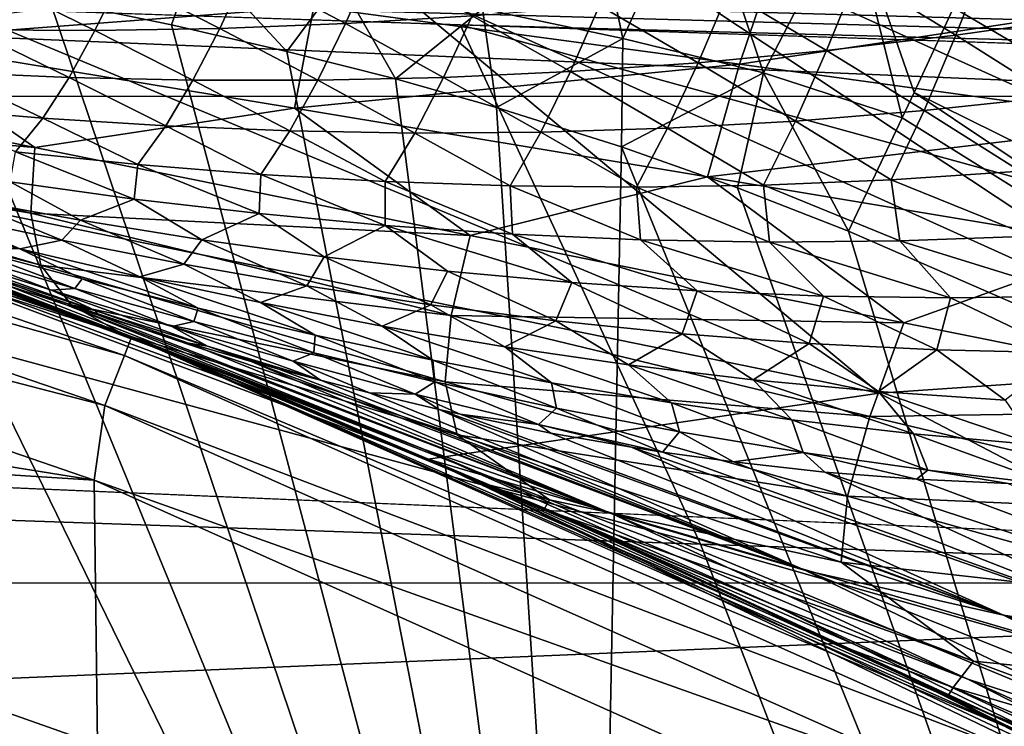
# Model space of a CAD drawing. Header units: metres. Extents: x -31 to 127, y -24 to 31.
# Tile 91 of 150: x 8 to 10.02, y 20.14 to 21.59. Entities that reach past the tile are written whole.
import ezdxf

# ---------------------------------------------------------------- set-up
doc = ezdxf.new("R2010")
doc.units = ezdxf.units.M
doc.layers.add('solid_12_381_041_XXX', color=7, linetype='CONTINUOUS')

msp = doc.modelspace()

# ---------------------------------------------------------------- linework, layer by layer
at = {"layer": 'solid_12_381_041_XXX'}
for points in [[(59.861588, 20.49943, 144.450394), (1.120382, 22.47504, 144.451141), (1.117329, 22.39463, 144.784668)], [(59.861588, 20.49943, 144.450394), (1.333795, 22.467863, 142.70961), (1.120382, 22.47504, 144.451141)], [(59.861588, 20.49943, 144.450394), (1.901668, 22.448765, 142.694), (1.333795, 22.467863, 142.70961)], [(59.861588, 20.49943, 144.450394), (59.861588, 20.49943, 142.722382), (1.901668, 22.448765, 142.694)], [(59.859268, 20.418634, 142.388626), (1.901668, 22.448765, 142.694), (59.861588, 20.49943, 142.722382)], [(59.859268, 20.418634, 142.388626), (2.614444, 22.422556, 142.657974), (1.901668, 22.448765, 142.694)], [(59.859268, 20.418634, 142.388626), (3.343152, 22.393795, 142.61882), (2.614444, 22.422556, 142.657974)], [(59.859264, 20.418608, 144.783646), (1.117329, 22.39463, 144.784668), (1.109322, 22.16617, 145.039474)], [(59.859264, 20.418608, 144.783646), (59.861588, 20.49943, 144.450394), (1.117329, 22.39463, 144.784668)], [(59.859268, 20.418634, 142.388626), (4.087767, 22.361656, 142.576706), (3.343152, 22.393795, 142.61882)], [(59.859268, 20.418634, 142.388626), (4.848267, 22.325573, 142.531906), (4.087767, 22.361656, 142.576706)], [(59.859268, 20.418634, 142.388626), (5.624634, 22.28495, 142.484756), (4.848267, 22.325573, 142.531906)], [(10.79584, 21.434721, -4), (-8.94715, 22.269287, -4), (8.934976, 22.274052, -4)], [(59.859268, 20.418634, 142.388626), (6.41747, 22.239256, 142.435883), (5.624634, 22.28495, 142.484756)], [(10.79584, 21.434721, -4), (8.934976, 22.274052, -4), (9.000687, 22.248318, -1)], [(10.79584, 21.434721, -4), (-10.797912, 21.433685, -4), (-8.94715, 22.269287, -4)], [(59.859268, 20.418634, 142.388626), (7.227949, 22.188089, 142.386169), (6.41747, 22.239256, 142.435883)], [(8.920285, 22.198984, -0.618042), (10.770756, 21.362518, -0.618042), (9.000687, 22.248318, -1)], [(10.770756, 21.362518, -0.618042), (10.85147, 21.406672, -1), (9.000687, 22.248318, -1)], [(10.79584, 21.434721, -4), (9.000687, 22.248318, -1), (10.85147, 21.406672, -1)], [(8.839452, 21.997822, -0.293171), (10.673153, 21.168936, -0.293171), (8.920285, 22.198984, -0.618042)], [(10.673153, 21.168936, -0.293171), (10.770756, 21.362518, -0.618042), (8.920285, 22.198984, -0.618042)], [(59.851868, 20.189066, 142.13353), (8.05444, 22.130789, 142.335754), (7.227949, 22.188089, 142.386169)], [(59.859268, 20.418634, 142.388626), (59.851868, 20.189066, 142.13353), (7.227949, 22.188089, 142.386169)], [(59.851891, 20.189459, 145.038422), (1.109322, 22.16617, 145.039474), (1.09805, 21.843668, 145.148468)], [(59.851891, 20.189459, 145.038422), (59.859264, 20.418608, 144.783646), (1.109322, 22.16617, 145.039474)], [(59.851868, 20.189066, 142.13353), (8.89512, 22.066561, 142.284943), (8.05444, 22.130789, 142.335754)], [(59.851868, 20.189066, 142.13353), (9.748164, 21.994507, 142.234268), (8.89512, 22.066561, 142.284943)], [(8.839452, 21.997822, -0.293171), (8.718385, 21.696535, -0.07612), (10.526972, 20.879004, -0.07612)], [(8.839452, 21.997822, -0.293171), (10.526972, 20.879004, -0.07612), (10.673153, 21.168936, -0.293171)], [(59.851868, 20.189066, 142.13353), (10.611935, 21.913721, 142.184708), (9.748164, 21.994507, 142.234268)], [(9.156481, 21.927086, 115.296082), (8.947658, 21.613558, 115.40081), (9.234965, 21.552641, 115.396156)], [(9.3875, 21.888338, 115.302292), (9.156481, 21.927086, 115.296082), (9.234965, 21.552641, 115.396156)], [(9.3875, 21.888338, 115.302292), (9.234965, 21.552641, 115.396156), (9.523149, 21.482807, 115.390259)], [(9.699205, 21.823769, 115.30938), (9.3875, 21.888338, 115.302292), (9.523149, 21.482807, 115.390259)], [(59.851891, 20.189459, 145.038422), (1.09805, 21.843668, 145.148468), (4.994986, 21.712181, 145.155396)], [(9.699205, 21.823769, 115.30938), (9.523149, 21.482807, 115.390259), (9.807072, 21.390545, 115.387947)], [(9.699205, 21.823769, 115.30938), (9.83124, 21.441977, 115.370522), (9.972219, 21.745764, 115.315231)], [(9.699205, 21.823769, 115.30938), (9.807072, 21.390545, 115.387947), (9.83124, 21.441977, 115.370522)], [(8.602536, 21.617735, 141.574692), (9.558195, 21.749155, 141.938354), (9.474188, 21.500536, 141.597885)], [(9.474188, 21.500536, 141.597885), (9.558195, 21.749155, 141.938354), (10.451006, 21.648487, 141.925797)], [(15.010057, 21.749672, 115.319366), (9.972219, 21.745764, 115.315231), (11.632766, 20.904819, 115.365982)], [(7.512825, 21.731756, 115.500305), (7.437493, 19.10323, 115.500305), (9.173633, 18.331823, 115.500305)], [(7.79551, 21.682945, 115.500305), (7.512825, 21.731756, 115.500305), (9.173633, 18.331823, 115.500305)], [(7.730181, 21.731833, 141.55368), (8.602536, 21.617735, 141.574692), (7.715994, 21.550047, 141.11586)], [(9.972219, 21.745764, 115.315231), (9.83124, 21.441977, 115.370522), (11.0611, 20.834959, 115.408195)], [(11.632766, 20.904819, 115.365982), (9.972219, 21.745764, 115.315231), (11.0611, 20.834959, 115.408195)], [(9.394441, 20.517307, 145.265747), (4.994986, 21.712181, 145.155396), (5.522593, 20.6511, 145.257263)], [(9.394441, 20.517307, 145.265747), (8.901975, 21.58078, 145.155289), (4.994986, 21.712181, 145.155396)], [(59.851891, 20.189459, 145.038422), (4.994986, 21.712181, 145.155396), (8.901975, 21.58078, 145.155289)], [(8.362292, 21.726307, 115.402298), (8.061399, 21.632746, 115.500305), (8.311565, 21.580687, 115.500305)], [(8.362292, 21.726307, 115.402298), (8.311565, 21.580687, 115.500305), (8.547512, 21.526436, 115.500305)], [(8.65555, 21.671515, 115.40287), (8.362292, 21.726307, 115.402298), (8.547512, 21.526436, 115.500305)], [(8.464354, 21.690672, 106.394539), (8.723417, 21.709772, 106.573746), (8.667453, 21.583269, 106.241394)], [(8.723417, 21.709772, 106.573746), (8.926697, 21.59897, 106.421234), (8.667453, 21.583269, 106.241394)], [(9.715011, 21.682491, 106.945511), (9.980969, 21.72257, 107.114914), (9.916789, 21.559494, 106.794945)], [(9.980969, 21.72257, 107.114914), (10.182942, 21.597418, 106.964928), (9.916789, 21.559494, 106.794945)], [(8.718385, 21.696535, -0.07612), (7.912735, 21.59547), (9.759957, 20.826363)], [(8.207159, 21.67701, 106.21299), (8.464354, 21.690672, 106.394539), (8.410093, 21.57337, 106.059219)], [(8.464354, 21.690672, 106.394539), (8.667453, 21.583269, 106.241394), (8.410093, 21.57337, 106.059219)], [(10.526972, 20.879004, -0.07612), (8.718385, 21.696535, -0.07612), (9.759957, 20.826363)], [(8.061399, 21.632746, 115.500305), (7.79551, 21.682945, 115.500305), (9.173633, 18.331823, 115.500305)], [(7.951902, 21.668665, 106.029221), (8.154688, 21.569099, 105.874809), (7.901305, 21.570282, 105.688301)], [(7.951902, 21.668665, 106.029221), (8.207159, 21.67701, 106.21299), (8.154688, 21.569099, 105.874809)], [(8.207159, 21.67701, 106.21299), (8.410093, 21.57337, 106.059219), (8.154688, 21.569099, 105.874809)], [(8.65555, 21.671515, 115.40287), (8.547512, 21.526436, 115.500305), (8.769791, 21.469877, 115.500305)], [(8.947658, 21.613558, 115.40081), (8.65555, 21.671515, 115.40287), (8.769791, 21.469877, 115.500305)], [(9.450562, 21.648487, 106.773392), (9.715011, 21.682491, 106.945511), (9.652141, 21.528112, 106.622337)], [(9.715011, 21.682491, 106.945511), (9.916789, 21.559494, 106.794945), (9.652141, 21.528112, 106.622337)], [(9.187757, 21.620655, 106.598602), (9.450562, 21.648487, 106.773392), (9.389126, 21.503292, 106.447136)], [(9.450562, 21.648487, 106.773392), (9.652141, 21.528112, 106.622337), (9.389126, 21.503292, 106.447136)], [(9.474188, 21.500536, 141.597885), (10.451006, 21.648487, 141.925797), (10.343985, 21.380478, 141.624619)], [(8.311565, 21.580687, 115.500305), (8.061399, 21.632746, 115.500305), (9.173633, 18.331823, 115.500305)], [(8.602536, 21.617735, 141.574692), (8.563208, 21.410477, 141.171738), (7.715994, 21.550047, 141.11586)], [(8.602536, 21.617735, 141.574692), (9.474188, 21.500536, 141.597885), (8.563208, 21.410477, 141.171738)], [(8.947658, 21.613558, 115.40081), (8.769791, 21.469877, 115.500305), (8.976761, 21.411661, 115.500305)], [(8.926697, 21.59897, 106.421234), (9.187757, 21.620655, 106.598602), (9.127856, 21.484991, 106.269409)], [(9.234965, 21.552641, 115.396156), (8.947658, 21.613558, 115.40081), (8.976761, 21.411661, 115.500305)], [(9.187757, 21.620655, 106.598602), (9.389126, 21.503292, 106.447136), (9.127856, 21.484991, 106.269409)], [(6.332617, 21.548571, 118.200302), (6.343968, 21.587128, 118.350304), (8.229589, 20.940962, 118.350304)], [(8.212623, 20.94762, 138.836365), (8.229589, 20.940962, 118.350304), (6.343968, 21.587128, 118.350304)], [(7.435331, 21.235956, 139.090103), (8.212623, 20.94762, 138.836365), (6.343968, 21.587128, 118.350304)], [(9.759957, 20.826363), (7.912735, 21.59547), (6.937965, 21.403214)], [(8.667453, 21.583269, 106.241394), (8.926697, 21.59897, 106.421234), (8.868407, 21.473015, 106.089241)], [(8.926697, 21.59897, 106.421234), (9.127856, 21.484991, 106.269409), (8.868407, 21.473015, 106.089241)], [(9.916789, 21.559494, 106.794945), (10.182942, 21.597418, 106.964928), (10.116554, 21.433443, 106.643127)], [(7.901305, 21.570282, 105.688301), (8.10169, 21.472837, 105.535126), (7.85021, 21.483959, 105.34623)], [(7.901305, 21.570282, 105.688301), (8.154688, 21.569099, 105.874809), (8.10169, 21.472837, 105.535126)], [(8.154688, 21.569099, 105.874809), (8.355254, 21.467157, 105.722), (8.10169, 21.472837, 105.535126)], [(8.154688, 21.569099, 105.874809), (8.410093, 21.57337, 106.059219), (8.355254, 21.467157, 105.722)], [(8.547512, 21.526436, 115.500305), (8.311565, 21.580687, 115.500305), (9.173633, 18.331823, 115.500305)], [(8.410093, 21.57337, 106.059219), (8.61085, 21.467142, 105.906738), (8.355254, 21.467157, 105.722)], [(8.410093, 21.57337, 106.059219), (8.667453, 21.583269, 106.241394), (8.61085, 21.467142, 105.906738)], [(8.667453, 21.583269, 106.241394), (8.868407, 21.473015, 106.089241), (8.61085, 21.467142, 105.906738)], [(13.250548, 20.385206, 145.272339), (8.901975, 21.58078, 145.155289), (9.394441, 20.517307, 145.265747)], [(13.250548, 20.385206, 145.272339), (12.815104, 21.449171, 145.155167), (8.901975, 21.58078, 145.155289)], [(59.851891, 20.189459, 145.038422), (8.901975, 21.58078, 145.155289), (12.815104, 21.449171, 145.155167)], [(6.301608, 21.44309, 118.090416), (6.332617, 21.548571, 118.200302), (8.214869, 20.903561, 118.200302)], [(8.214869, 20.903561, 118.200302), (6.332617, 21.548571, 118.200302), (8.229589, 20.940962, 118.350304)], [(7.715994, 21.550047, 141.11586), (8.031876, 21.329826, 140.694), (7.139327, 21.510635, 140.601059)], [(7.715994, 21.550047, 141.11586), (8.563208, 21.410477, 141.171738), (8.031876, 21.329826, 140.694)], [(9.234965, 21.552641, 115.396156), (8.976761, 21.411661, 115.500305), (9.232356, 21.331079, 115.500305)], [(9.523149, 21.482807, 115.390259), (9.234965, 21.552641, 115.396156), (9.232356, 21.331079, 115.500305)], [(9.652141, 21.528112, 106.622337), (9.916789, 21.559494, 106.794945), (9.851702, 21.405134, 106.470322)], [(9.916789, 21.559494, 106.794945), (10.116554, 21.433443, 106.643127), (9.851702, 21.405134, 106.470322)], [(8.769791, 21.469877, 115.500305), (8.547512, 21.526436, 115.500305), (9.173633, 18.331823, 115.500305)], [(9.389126, 21.503292, 106.447136), (9.652141, 21.528112, 106.622337), (9.58846, 21.383684, 106.295013)], [(9.652141, 21.528112, 106.622337), (9.851702, 21.405134, 106.470322), (9.58846, 21.383684, 106.295013)], [(7.139327, 21.510635, 140.601059), (8.031876, 21.329826, 140.694), (7.160433, 21.406509, 140.111954)], [(9.474188, 21.500536, 141.597885), (9.408836, 21.269863, 141.230469), (8.563208, 21.410477, 141.171738)], [(9.127856, 21.484991, 106.269409), (9.389126, 21.503292, 106.447136), (9.326946, 21.369034, 106.117233)], [(9.389126, 21.503292, 106.447136), (9.58846, 21.383684, 106.295013), (9.326946, 21.369034, 106.117233)], [(9.474188, 21.500536, 141.597885), (10.343985, 21.380478, 141.624619), (9.408836, 21.269863, 141.230469)], [(7.85021, 21.483959, 105.34623), (8.048047, 21.389738, 105.19384), (7.798388, 21.410883, 105.002899)], [(7.85021, 21.483959, 105.34623), (8.10169, 21.472837, 105.535126), (8.048047, 21.389738, 105.19384)], [(8.10169, 21.472837, 105.535126), (8.299764, 21.373905, 105.382851), (8.048047, 21.389738, 105.19384)], [(8.10169, 21.472837, 105.535126), (8.355254, 21.467157, 105.722), (8.299764, 21.373905, 105.382851)], [(8.355254, 21.467157, 105.722), (8.553581, 21.363667, 105.569778), (8.299764, 21.373905, 105.382851)], [(8.355254, 21.467157, 105.722), (8.61085, 21.467142, 105.906738), (8.553581, 21.363667, 105.569778)], [(8.61085, 21.467142, 105.906738), (8.809433, 21.359274, 105.754539), (8.553581, 21.363667, 105.569778)], [(8.61085, 21.467142, 105.906738), (8.868407, 21.473015, 106.089241), (8.809433, 21.359274, 105.754539)], [(8.976761, 21.411661, 115.500305), (8.769791, 21.469877, 115.500305), (9.173633, 18.331823, 115.500305)], [(8.868407, 21.473015, 106.089241), (9.067246, 21.360981, 105.93705), (8.809433, 21.359274, 105.754539)], [(8.868407, 21.473015, 106.089241), (9.127856, 21.484991, 106.269409), (9.067246, 21.360981, 105.93705)], [(9.127856, 21.484991, 106.269409), (9.326946, 21.369034, 106.117233), (9.067246, 21.360981, 105.93705)], [(9.523149, 21.482807, 115.390259), (9.232356, 21.331079, 115.500305), (9.470173, 21.246733, 115.500305)], [(9.523149, 21.482807, 115.390259), (9.470173, 21.246733, 115.500305), (9.69741, 21.15826, 115.500305)], [(9.523149, 21.482807, 115.390259), (9.69741, 21.15826, 115.500305), (9.807072, 21.390545, 115.387947)], [(12.581081, 20.43718, -4), (-12.573285, 20.442173, -4), (-10.797912, 21.433685, -4)], [(12.581081, 20.43718, -4), (-10.797912, 21.433685, -4), (10.79584, 21.434721, -4)], [(6.28361, 21.291384, 118.050301), (6.301608, 21.44309, 118.090416), (8.174647, 20.801239, 118.090416)], [(8.174647, 20.801239, 118.090416), (6.301608, 21.44309, 118.090416), (8.214869, 20.903561, 118.200302)], [(9.807072, 21.390545, 115.387947), (11.299391, 20.459219, 115.500305), (9.83124, 21.441977, 115.370522)], [(9.83124, 21.441977, 115.370522), (11.299391, 20.459219, 115.500305), (11.0611, 20.834959, 115.408195)], [(9.851702, 21.405134, 106.470322), (10.116554, 21.433443, 106.643127), (10.048326, 21.281427, 106.316483)], [(7.160433, 21.406509, 140.111954), (8.023239, 21.194901, 140.234131), (7.214492, 21.330566, 139.618835)], [(8.031876, 21.329826, 140.694), (8.023239, 21.194901, 140.234131), (7.160433, 21.406509, 140.111954)], [(7.798388, 21.410883, 105.002899), (8.048047, 21.389738, 105.19384), (7.992296, 21.320988, 104.850853)], [(8.563208, 21.410477, 141.171738), (8.922782, 21.149525, 140.790176), (8.031876, 21.329826, 140.694)], [(8.563208, 21.410477, 141.171738), (9.408836, 21.269863, 141.230469), (8.922782, 21.149525, 140.790176)], [(9.232356, 21.331079, 115.500305), (8.976761, 21.411661, 115.500305), (9.173633, 18.331823, 115.500305)], [(9.58846, 21.383684, 106.295013), (9.851702, 21.405134, 106.470322), (9.784797, 21.263548, 106.141373)], [(9.851702, 21.405134, 106.470322), (10.048326, 21.281427, 106.316483), (9.784797, 21.263548, 106.141373)], [(6.937965, 21.403214), (8.003644, 21.028355, 100.764542), (8.624102, 20.781599, 100.168808)], [(8.836968, 20.691462), (6.937965, 21.403214), (8.624102, 20.781599, 100.168808)], [(6.937965, 21.403214), (7.366627, 21.259888, 101.360672), (8.003644, 21.028355, 100.764542)], [(9.759957, 20.826363), (6.937965, 21.403214), (8.836968, 20.691462)], [(8.048047, 21.389738, 105.19384), (8.242273, 21.295074, 105.04171), (7.992296, 21.320988, 104.850853)], [(8.048047, 21.389738, 105.19384), (8.299764, 21.373905, 105.382851), (8.242273, 21.295074, 105.04171)], [(9.807072, 21.390545, 115.387947), (9.69741, 21.15826, 115.500305), (11.299391, 20.459219, 115.500305)], [(8.299764, 21.373905, 105.382851), (8.494353, 21.27459, 105.230545), (8.242273, 21.295074, 105.04171)], [(8.299764, 21.373905, 105.382851), (8.553581, 21.363667, 105.569778), (8.494353, 21.27459, 105.230545)], [(9.067246, 21.360981, 105.93705), (9.326946, 21.369034, 106.117233), (9.262925, 21.248608, 105.783936)], [(9.326946, 21.369034, 106.117233), (9.522964, 21.252672, 105.963844), (9.262925, 21.248608, 105.783936)], [(9.326946, 21.369034, 106.117233), (9.58846, 21.383684, 106.295013), (9.522964, 21.252672, 105.963844)], [(10.343985, 21.380478, 141.624619), (10.251622, 21.128675, 141.293381), (9.408836, 21.269863, 141.230469)], [(9.58846, 21.383684, 106.295013), (9.784797, 21.263548, 106.141373), (9.522964, 21.252672, 105.963844)], [(8.553581, 21.363667, 105.569778), (8.748541, 21.259836, 105.417229), (8.494353, 21.27459, 105.230545)], [(8.553581, 21.363667, 105.569778), (8.809433, 21.359274, 105.754539), (8.748541, 21.259836, 105.417229)], [(8.809433, 21.359274, 105.754539), (9.004757, 21.251085, 105.601715), (8.748541, 21.259836, 105.417229)], [(8.809433, 21.359274, 105.754539), (9.067246, 21.360981, 105.93705), (9.004757, 21.251085, 105.601715)], [(9.067246, 21.360981, 105.93705), (9.262925, 21.248608, 105.783936), (9.004757, 21.251085, 105.601715)], [(7.214492, 21.330566, 139.618835), (8.044098, 21.08857, 139.765366), (7.315363, 21.277582, 139.131836)], [(8.023239, 21.194901, 140.234131), (8.044098, 21.08857, 139.765366), (7.214492, 21.330566, 139.618835)], [(8.031876, 21.329826, 140.694), (8.922782, 21.149525, 140.790176), (8.023239, 21.194901, 140.234131)], [(9.232356, 21.331079, 115.500305), (9.173633, 18.331823, 115.500305), (10.827689, 17.4072, 115.500305)], [(9.470173, 21.246733, 115.500305), (9.232356, 21.331079, 115.500305), (10.827689, 17.4072, 115.500305)], [(8.234899, 21.22415, 104.737717), (7.98117, 21.259546, 104.541878), (7.992296, 21.320988, 104.850853)], [(8.234899, 21.22415, 104.737717), (7.992296, 21.320988, 104.850853), (8.242273, 21.295074, 105.04171)], [(4.376358, 21.25411, 118.050301), (6.28361, 21.291384, 118.050301), (8.152741, 20.648706, 118.050301)], [(8.152741, 20.648706, 118.050301), (6.28361, 21.291384, 118.050301), (8.174647, 20.801239, 118.090416)], [(8.490757, 21.194199, 104.931503), (8.234899, 21.22415, 104.737717), (8.242273, 21.295074, 105.04171)], [(8.490757, 21.194199, 104.931503), (8.242273, 21.295074, 105.04171), (8.494353, 21.27459, 105.230545)], [(8.105998, 21.007439, 139.296539), (7.435331, 21.235956, 139.090103), (7.315363, 21.277582, 139.131836)], [(8.044098, 21.08857, 139.765366), (8.105998, 21.007439, 139.296539), (7.315363, 21.277582, 139.131836)], [(8.748842, 21.170101, 105.123047), (8.490757, 21.194199, 104.931503), (8.494353, 21.27459, 105.230545)], [(8.748842, 21.170101, 105.123047), (8.494353, 21.27459, 105.230545), (8.748541, 21.259836, 105.417229)], [(9.408836, 21.269863, 141.230469), (9.810345, 20.970409, 140.891235), (8.922782, 21.149525, 140.790176)], [(9.408836, 21.269863, 141.230469), (10.251622, 21.128675, 141.293381), (9.810345, 20.970409, 140.891235)], [(9.801906, 21.13835, 105.865807), (9.522964, 21.252672, 105.963844), (9.784797, 21.263548, 106.141373)], [(10.069897, 21.148043, 106.045441), (9.784797, 21.263548, 106.141373), (10.048326, 21.281427, 106.316483)], [(10.069897, 21.148043, 106.045441), (9.801906, 21.13835, 105.865807), (9.784797, 21.263548, 106.141373)], [(6.296367, 20.766016, 118.050301), (4.376358, 21.25411, 118.050301), (8.152741, 20.648706, 118.050301)], [(8.450124, 20.855015, 101.170044), (8.003644, 21.028355, 100.764542), (7.366627, 21.259888, 101.360672)], [(8.450124, 20.855015, 101.170044), (7.366627, 21.259888, 101.360672), (7.394128, 21.250105, 101.396446)], [(8.450124, 20.855015, 101.170044), (7.394128, 21.250105, 101.396446), (7.421731, 21.240536, 101.432259)], [(7.878348, 21.225481, 104.158562), (7.98117, 21.259546, 104.541878), (8.124815, 21.180603, 104.351776)], [(8.124815, 21.180603, 104.351776), (7.98117, 21.259546, 104.541878), (8.234899, 21.22415, 104.737717)], [(9.009089, 21.152166, 105.312294), (8.748541, 21.259836, 105.417229), (9.004757, 21.251085, 105.601715)], [(9.009089, 21.152166, 105.312294), (8.748842, 21.170101, 105.123047), (8.748541, 21.259836, 105.417229)], [(9.271409, 21.140699, 105.499199), (9.004757, 21.251085, 105.601715), (9.262925, 21.248608, 105.783936)], [(9.271409, 21.140699, 105.499199), (9.009089, 21.152166, 105.312294), (9.004757, 21.251085, 105.601715)], [(9.535711, 21.135994, 105.683716), (9.262925, 21.248608, 105.783936), (9.522964, 21.252672, 105.963844)], [(9.535711, 21.135994, 105.683716), (9.271409, 21.140699, 105.499199), (9.262925, 21.248608, 105.783936)], [(9.69741, 21.15826, 115.500305), (9.470173, 21.246733, 115.500305), (10.827689, 17.4072, 115.500305)], [(9.801906, 21.13835, 105.865807), (9.535711, 21.135994, 105.683716), (9.522964, 21.252672, 105.963844)], [(8.450124, 20.855015, 101.170044), (7.421731, 21.240536, 101.432259), (7.60748, 21.175407, 101.675331)], [(8.105998, 21.007439, 139.296539), (8.212623, 20.94762, 138.836365), (7.435331, 21.235956, 139.090103)], [(7.878348, 21.225481, 104.158562), (8.087178, 21.139763, 104.020958), (7.839362, 21.193403, 103.824936)], [(7.878348, 21.225481, 104.158562), (8.124815, 21.180603, 104.351776), (8.087178, 21.139763, 104.020958)], [(8.124815, 21.180603, 104.351776), (8.234899, 21.22415, 104.737717), (8.373188, 21.14049, 104.543129)], [(8.373188, 21.14049, 104.543129), (8.234899, 21.22415, 104.737717), (8.490757, 21.194199, 104.931503)], [(7.839362, 21.193403, 103.824936), (8.001026, 21.122206, 103.65406), (7.757541, 21.18322, 103.459419)], [(7.757541, 21.18322, 103.459419), (8.001026, 21.122206, 103.65406), (7.892254, 21.12385, 103.269875)], [(7.839362, 21.193403, 103.824936), (8.087178, 21.139763, 104.020958), (8.001026, 21.122206, 103.65406)], [(8.023239, 21.194901, 140.234131), (8.884033, 20.985418, 140.360306), (8.044098, 21.08857, 139.765366)], [(8.922782, 21.149525, 140.790176), (8.884033, 20.985418, 140.360306), (8.023239, 21.194901, 140.234131)], [(8.373188, 21.14049, 104.543129), (8.490757, 21.194199, 104.931503), (8.623613, 21.105604, 104.73243)], [(8.623613, 21.105604, 104.73243), (8.490757, 21.194199, 104.931503), (8.748842, 21.170101, 105.123047)], [(8.450124, 20.855015, 101.170044), (7.60748, 21.175407, 101.675331), (7.72708, 21.133341, 101.831161)], [(8.124815, 21.180603, 104.351776), (8.336851, 21.090569, 104.215073), (8.087178, 21.139763, 104.020958)], [(8.124815, 21.180603, 104.351776), (8.373188, 21.14049, 104.543129), (8.336851, 21.090569, 104.215073)], [(8.623613, 21.105604, 104.73243), (8.748842, 21.170101, 105.123047), (8.876177, 21.076368, 104.919518)], [(9.130813, 21.053087, 105.104355), (8.748842, 21.170101, 105.123047), (9.009089, 21.152166, 105.312294)], [(8.876177, 21.076368, 104.919518), (8.748842, 21.170101, 105.123047), (9.130813, 21.053087, 105.104355)], [(8.922782, 21.149525, 140.790176), (9.810345, 20.970409, 140.891235), (8.884033, 20.985418, 140.360306)], [(9.387429, 21.036043, 105.286919), (9.009089, 21.152166, 105.312294), (9.271409, 21.140699, 105.499199)], [(9.130813, 21.053087, 105.104355), (9.009089, 21.152166, 105.312294), (9.387429, 21.036043, 105.286919)], [(11.299391, 20.459219, 115.500305), (9.69741, 21.15826, 115.500305), (10.827689, 17.4072, 115.500305)], [(10.168252, 21.025179, 105.82074), (9.801906, 21.13835, 105.865807), (10.069897, 21.148043, 106.045441)], [(8.829256, 20.711227, 101.660118), (7.72708, 21.133341, 101.831161), (7.792475, 21.110481, 101.916031)], [(8.829256, 20.711227, 101.660118), (8.450124, 20.855015, 101.170044), (7.72708, 21.133341, 101.831161)], [(7.892254, 21.12385, 103.269875), (8.113538, 21.040604, 103.149544), (7.871357, 21.111259, 102.956154)], [(7.892254, 21.12385, 103.269875), (8.128269, 21.06068, 103.457581), (8.113538, 21.040604, 103.149544)], [(8.001026, 21.122206, 103.65406), (8.128269, 21.06068, 103.457581), (7.892254, 21.12385, 103.269875)], [(8.087178, 21.139763, 104.020958), (8.24622, 21.064941, 103.846817), (8.001026, 21.122206, 103.65406)], [(8.087178, 21.139763, 104.020958), (8.336851, 21.090569, 104.215073), (8.24622, 21.064941, 103.846817)], [(8.373188, 21.14049, 104.543129), (8.588525, 21.046358, 104.40712), (8.336851, 21.090569, 104.215073)], [(8.373188, 21.14049, 104.543129), (8.623613, 21.105604, 104.73243), (8.588525, 21.046358, 104.40712)], [(9.645936, 21.025522, 105.467186), (9.271409, 21.140699, 105.499199), (9.535711, 21.135994, 105.683716)], [(9.387429, 21.036043, 105.286919), (9.271409, 21.140699, 105.499199), (9.645936, 21.025522, 105.467186)], [(9.906241, 21.021812, 105.645134), (9.535711, 21.135994, 105.683716), (9.801906, 21.13835, 105.865807)], [(9.645936, 21.025522, 105.467186), (9.535711, 21.135994, 105.683716), (9.906241, 21.021812, 105.645134)], [(9.906241, 21.021812, 105.645134), (9.801906, 21.13835, 105.865807), (10.168252, 21.025179, 105.82074)], [(10.251622, 21.128675, 141.293381), (10.692795, 20.793474, 140.999023), (9.810345, 20.970409, 140.891235)], [(8.829256, 20.711227, 101.660118), (7.792475, 21.110481, 101.916031), (7.970315, 21.049397, 102.14518)], [(7.820494, 21.114349, 102.61824), (8.155256, 20.995882, 102.589645), (7.926953, 21.070759, 102.407471)], [(7.820494, 21.114349, 102.61824), (8.065473, 21.037338, 102.814941), (8.155256, 20.995882, 102.589645)], [(7.871357, 21.111259, 102.956154), (8.065473, 21.037338, 102.814941), (7.820494, 21.114349, 102.61824)], [(7.871357, 21.111259, 102.956154), (8.113538, 21.040604, 103.149544), (8.065473, 21.037338, 102.814941)], [(8.001026, 21.122206, 103.65406), (8.365893, 21.000919, 103.643356), (8.128269, 21.06068, 103.457581)], [(8.001026, 21.122206, 103.65406), (8.24622, 21.064941, 103.846817), (8.365893, 21.000919, 103.643356)], [(8.623613, 21.105604, 104.73243), (8.842338, 21.007662, 104.596916), (8.588525, 21.046358, 104.40712)], [(8.623613, 21.105604, 104.73243), (8.876177, 21.076368, 104.919518), (8.842338, 21.007662, 104.596916)], [(8.044098, 21.08857, 139.765366), (8.871553, 20.849995, 139.916656), (8.105998, 21.007439, 139.296539)], [(8.884033, 20.985418, 140.360306), (8.871553, 20.849995, 139.916656), (8.044098, 21.08857, 139.765366)], [(8.336851, 21.090569, 104.215073), (8.493249, 21.012003, 104.037552), (8.24622, 21.064941, 103.846817)], [(8.336851, 21.090569, 104.215073), (8.588525, 21.046358, 104.40712), (8.493249, 21.012003, 104.037552)], [(7.926953, 21.070759, 102.407471), (8.097535, 21.007124, 102.307274), (7.970315, 21.049397, 102.14518)], [(7.926953, 21.070759, 102.407471), (8.155256, 20.995882, 102.589645), (8.097535, 21.007124, 102.307274)], [(8.24622, 21.064941, 103.846817), (8.605235, 20.945135, 103.827118), (8.365893, 21.000919, 103.643356)], [(8.24622, 21.064941, 103.846817), (8.493249, 21.012003, 104.037552), (8.605235, 20.945135, 103.827118)], [(8.876177, 21.076368, 104.919518), (9.098315, 20.974901, 104.784378), (8.842338, 21.007662, 104.596916)], [(8.876177, 21.076368, 104.919518), (9.130813, 21.053087, 105.104355), (9.098315, 20.974901, 104.784378)], [(8.829256, 20.711227, 101.660118), (7.970315, 21.049397, 102.14518), (8.097535, 21.007124, 102.307274)], [(8.128269, 21.06068, 103.457581), (8.357347, 20.973083, 103.340775), (8.113538, 21.040604, 103.149544)], [(8.128269, 21.06068, 103.457581), (8.365893, 21.000919, 103.643356), (8.357347, 20.973083, 103.340775)], [(8.588525, 21.046358, 104.40712), (8.742245, 20.963959, 104.226135), (8.493249, 21.012003, 104.037552)], [(8.588525, 21.046358, 104.40712), (8.842338, 21.007662, 104.596916), (8.742245, 20.963959, 104.226135)], [(9.130813, 21.053087, 105.104355), (9.35636, 20.948374, 104.96949), (9.098315, 20.974901, 104.784378)], [(9.130813, 21.053087, 105.104355), (9.387429, 21.036043, 105.286919), (9.35636, 20.948374, 104.96949)], [(8.450124, 20.855015, 101.170044), (8.624102, 20.781599, 100.168808), (8.003644, 21.028355, 100.764542)], [(8.113538, 21.040604, 103.149544), (8.312025, 20.962957, 103.009308), (8.065473, 21.037338, 102.814941)], [(8.065473, 21.037338, 102.814941), (8.384882, 20.923119, 102.769691), (8.155256, 20.995882, 102.589645)], [(8.065473, 21.037338, 102.814941), (8.312025, 20.962957, 103.009308), (8.384882, 20.923119, 102.769691)], [(8.113538, 21.040604, 103.149544), (8.357347, 20.973083, 103.340775), (8.312025, 20.962957, 103.009308)], [(9.387429, 21.036043, 105.286919), (9.616373, 20.928375, 105.152229), (9.35636, 20.948374, 104.96949)], [(9.387429, 21.036043, 105.286919), (9.645936, 21.025522, 105.467186), (9.616373, 20.928375, 105.152229)], [(9.645936, 21.025522, 105.467186), (9.878253, 20.915199, 105.332581), (9.616373, 20.928375, 105.152229)], [(9.645936, 21.025522, 105.467186), (9.906241, 21.021812, 105.645134), (9.878253, 20.915199, 105.332581)], [(9.906241, 21.021812, 105.645134), (10.141898, 20.909143, 105.510536), (9.878253, 20.915199, 105.332581)], [(9.906241, 21.021812, 105.645134), (10.168252, 21.025179, 105.82074), (10.141898, 20.909143, 105.510536)], [(8.155256, 20.995882, 102.589645), (8.16157, 20.986423, 102.388168), (8.097535, 21.007124, 102.307274)], [(9.214708, 20.578671, 102.14518), (8.097535, 21.007124, 102.307274), (8.16157, 20.986423, 102.388168)], [(9.214708, 20.578671, 102.14518), (8.829256, 20.711227, 101.660118), (8.097535, 21.007124, 102.307274)], [(8.105998, 21.007439, 139.296539), (8.895959, 20.741192, 139.467529), (8.212623, 20.94762, 138.836365)], [(8.871553, 20.849995, 139.916656), (8.895959, 20.741192, 139.467529), (8.105998, 21.007439, 139.296539)], [(8.493249, 21.012003, 104.037552), (8.846405, 20.893892, 104.008766), (8.605235, 20.945135, 103.827118)], [(8.493249, 21.012003, 104.037552), (8.742245, 20.963959, 104.226135), (8.846405, 20.893892, 104.008766)], [(8.842338, 21.007662, 104.596916), (8.99333, 20.921377, 104.412453), (8.742245, 20.963959, 104.226135)], [(8.842338, 21.007662, 104.596916), (9.098315, 20.974901, 104.784378), (8.99333, 20.921377, 104.412453)], [(8.155256, 20.995882, 102.589645), (8.346231, 20.929207, 102.618645), (8.16157, 20.986423, 102.388168)], [(8.155256, 20.995882, 102.589645), (8.384882, 20.923119, 102.769691), (8.346231, 20.929207, 102.618645)], [(9.214708, 20.578671, 102.14518), (8.16157, 20.986423, 102.388168), (8.346231, 20.929207, 102.618645)], [(8.365893, 21.000919, 103.643356), (8.602901, 20.909355, 103.529778), (8.357347, 20.973083, 103.340775)], [(8.365893, 21.000919, 103.643356), (8.605235, 20.945135, 103.827118), (8.602901, 20.909355, 103.529778)], [(8.884033, 20.985418, 140.360306), (9.741027, 20.778931, 140.492126), (8.871553, 20.849995, 139.916656)], [(9.810345, 20.970409, 140.891235), (9.741027, 20.778931, 140.492126), (8.884033, 20.985418, 140.360306)], [(8.357347, 20.973083, 103.340775), (8.560266, 20.891914, 103.201286), (8.312025, 20.962957, 103.009308)], [(8.312025, 20.962957, 103.009308), (8.616041, 20.853027, 102.947891), (8.384882, 20.923119, 102.769691)], [(8.312025, 20.962957, 103.009308), (8.560266, 20.891914, 103.201286), (8.616041, 20.853027, 102.947891)], [(8.357347, 20.973083, 103.340775), (8.602901, 20.909355, 103.529778), (8.560266, 20.891914, 103.201286)], [(8.742245, 20.963959, 104.226135), (9.089512, 20.847754, 104.188225), (8.846405, 20.893892, 104.008766)], [(8.742245, 20.963959, 104.226135), (8.99333, 20.921377, 104.412453), (9.089512, 20.847754, 104.188225)], [(9.098315, 20.974901, 104.784378), (9.246505, 20.884666, 104.59642), (8.99333, 20.921377, 104.412453)], [(9.098315, 20.974901, 104.784378), (9.35636, 20.948374, 104.96949), (9.246505, 20.884666, 104.59642)], [(9.810345, 20.970409, 140.891235), (10.692795, 20.793474, 140.999023), (9.741027, 20.778931, 140.492126)], [(8.212623, 20.94762, 138.836365), (8.960006, 20.639, 138.618271), (8.229589, 20.940962, 118.350304)], [(9.085377, 20.608418, 139.052628), (8.960006, 20.639, 138.618271), (8.212623, 20.94762, 138.836365)], [(8.895959, 20.741192, 139.467529), (9.085377, 20.608418, 139.052628), (8.212623, 20.94762, 138.836365)], [(8.214869, 20.903561, 118.200302), (8.229589, 20.940962, 118.350304), (10.050622, 20.130449, 118.350304)], [(9.899907, 20.204996, 138.381836), (10.050622, 20.130449, 118.350304), (8.229589, 20.940962, 118.350304)], [(9.693223, 20.30496, 138.430069), (9.899907, 20.204996, 138.381836), (8.229589, 20.940962, 118.350304)], [(9.073972, 20.589148, 138.587234), (9.693223, 20.30496, 138.430069), (8.229589, 20.940962, 118.350304)], [(8.960006, 20.639, 138.618271), (9.073972, 20.589148, 138.587234), (8.229589, 20.940962, 118.350304)], [(8.605235, 20.945135, 103.827118), (8.850309, 20.850073, 103.716484), (8.602901, 20.909355, 103.529778)], [(8.605235, 20.945135, 103.827118), (8.846405, 20.893892, 104.008766), (8.850309, 20.850073, 103.716484)], [(9.35636, 20.948374, 104.96949), (9.501668, 20.854116, 104.778038), (9.246505, 20.884666, 104.59642)], [(9.35636, 20.948374, 104.96949), (9.616373, 20.928375, 105.152229), (9.501668, 20.854116, 104.778038)], [(8.384882, 20.923119, 102.769691), (8.474559, 20.891806, 102.776352), (8.346231, 20.929207, 102.618645)], [(9.214708, 20.578671, 102.14518), (8.346231, 20.929207, 102.618645), (8.474559, 20.891806, 102.776352)], [(8.384882, 20.923119, 102.769691), (8.531132, 20.875978, 102.845238), (8.474559, 20.891806, 102.776352)], [(8.384882, 20.923119, 102.769691), (8.616041, 20.853027, 102.947891), (8.531132, 20.875978, 102.845238)], [(8.99333, 20.921377, 104.412453), (9.334565, 20.807135, 104.365433), (9.089512, 20.847754, 104.188225)], [(8.99333, 20.921377, 104.412453), (9.246505, 20.884666, 104.59642), (9.334565, 20.807135, 104.365433)], [(9.616373, 20.928375, 105.152229), (9.758716, 20.830004, 104.957291), (9.501668, 20.854116, 104.778038)], [(9.616373, 20.928375, 105.152229), (9.878253, 20.915199, 105.332581), (9.758716, 20.830004, 104.957291)], [(8.174647, 20.801239, 118.090416), (8.214869, 20.903561, 118.200302), (10.032651, 20.0945, 118.200302)], [(10.032651, 20.0945, 118.200302), (8.214869, 20.903561, 118.200302), (10.050622, 20.130449, 118.350304)], [(8.602901, 20.909355, 103.529778), (8.810308, 20.824919, 103.390846), (8.560266, 20.891914, 103.201286)], [(8.602901, 20.909355, 103.529778), (8.850309, 20.850073, 103.716484), (8.810308, 20.824919, 103.390846)], [(9.878253, 20.915199, 105.332581), (10.017544, 20.812616, 105.134178), (9.758716, 20.830004, 104.957291)], [(9.878253, 20.915199, 105.332581), (10.141898, 20.909143, 105.510536), (10.017544, 20.812616, 105.134178)], [(9.609236, 20.463842, 102.623108), (8.474559, 20.891806, 102.776352), (8.531132, 20.875978, 102.845238)], [(9.609236, 20.463842, 102.623108), (9.214708, 20.578671, 102.14518), (8.474559, 20.891806, 102.776352)], [(8.560266, 20.891914, 103.201286), (8.716327, 20.827215, 103.068031), (8.616041, 20.853027, 102.947891)], [(8.560266, 20.891914, 103.201286), (8.810308, 20.824919, 103.390846), (8.716327, 20.827215, 103.068031)], [(8.846405, 20.893892, 104.008766), (9.099689, 20.795895, 103.900833), (8.850309, 20.850073, 103.716484)], [(8.846405, 20.893892, 104.008766), (9.089512, 20.847754, 104.188225), (9.099689, 20.795895, 103.900833)], [(9.246505, 20.884666, 104.59642), (9.581469, 20.772295, 104.54039), (9.334565, 20.807135, 104.365433)], [(9.246505, 20.884666, 104.59642), (9.501668, 20.854116, 104.778038), (9.581469, 20.772295, 104.54039)], [(9.609236, 20.463842, 102.623108), (8.531132, 20.875978, 102.845238), (8.616041, 20.853027, 102.947891)], [(10.526972, 20.879004, -0.07612), (9.759957, 20.826363), (11.527748, 19.901917)], [(8.450124, 20.855015, 101.170044), (9.160929, 20.552738, 100.502319), (8.624102, 20.781599, 100.168808)], [(9.547539, 20.391054, 101.007515), (9.160929, 20.552738, 100.502319), (8.450124, 20.855015, 101.170044)], [(8.829256, 20.711227, 101.660118), (9.547539, 20.391054, 101.007515), (8.450124, 20.855015, 101.170044)], [(9.609236, 20.463842, 102.623108), (8.616041, 20.853027, 102.947891), (8.716327, 20.827215, 103.068031)], [(8.850309, 20.850073, 103.716484), (9.062263, 20.762678, 103.577927), (8.810308, 20.824919, 103.390846)], [(8.850309, 20.850073, 103.716484), (9.099689, 20.795895, 103.900833), (9.062263, 20.762678, 103.577927)], [(8.871553, 20.849995, 139.916656), (9.695022, 20.615843, 140.074387), (8.895959, 20.741192, 139.467529)], [(9.741027, 20.778931, 140.492126), (9.695022, 20.615843, 140.074387), (8.871553, 20.849995, 139.916656)], [(9.089512, 20.847754, 104.188225), (9.351116, 20.747416, 104.082764), (9.099689, 20.795895, 103.900833)], [(9.089512, 20.847754, 104.188225), (9.334565, 20.807135, 104.365433), (9.351116, 20.747416, 104.082764)], [(9.501668, 20.854116, 104.778038), (9.830122, 20.743484, 104.713089), (9.581469, 20.772295, 104.54039)], [(9.501668, 20.854116, 104.778038), (9.758716, 20.830004, 104.957291), (9.830122, 20.743484, 104.713089)], [(8.810308, 20.824919, 103.390846), (8.859407, 20.792969, 103.237579), (8.716327, 20.827215, 103.068031)], [(9.609236, 20.463842, 102.623108), (8.716327, 20.827215, 103.068031), (8.859407, 20.792969, 103.237579)], [(8.810308, 20.824919, 103.390846), (8.901926, 20.783403, 103.287521), (8.859407, 20.792969, 103.237579)], [(8.810308, 20.824919, 103.390846), (9.062263, 20.762678, 103.577927), (8.901926, 20.783403, 103.287521)], [(11.527748, 19.901917), (9.759957, 20.826363), (8.836968, 20.691462)], [(9.758716, 20.830004, 104.957291), (10.080421, 20.720947, 104.883522), (9.830122, 20.743484, 104.713089)], [(9.758716, 20.830004, 104.957291), (10.017544, 20.812616, 105.134178), (10.080421, 20.720947, 104.883522)], [(8.152741, 20.648706, 118.050301), (8.174647, 20.801239, 118.090416), (9.983531, 19.996138, 118.090416)], [(9.983531, 19.996138, 118.090416), (8.174647, 20.801239, 118.090416), (10.032651, 20.0945, 118.200302)], [(9.334565, 20.807135, 104.365433), (9.604513, 20.704964, 104.262268), (9.351116, 20.747416, 104.082764)], [(9.334565, 20.807135, 104.365433), (9.581469, 20.772295, 104.54039), (9.604513, 20.704964, 104.262268)], [(8.836968, 20.691462), (8.624102, 20.781599, 100.168808), (9.227783, 20.520674, 99.573471)], [(9.160929, 20.552738, 100.502319), (9.227783, 20.520674, 99.573471), (8.624102, 20.781599, 100.168808)], [(10.014591, 20.371826, 103.091942), (8.859407, 20.792969, 103.237579), (8.901926, 20.783403, 103.287521)], [(10.014591, 20.371826, 103.091942), (9.609236, 20.463842, 102.623108), (8.859407, 20.792969, 103.237579)], [(9.062263, 20.762678, 103.577927), (9.087982, 20.744999, 103.503571), (8.901926, 20.783403, 103.287521)], [(10.014591, 20.371826, 103.091942), (8.901926, 20.783403, 103.287521), (9.087982, 20.744999, 103.503571)], [(9.099689, 20.795895, 103.900833), (9.316337, 20.705908, 103.762772), (9.062263, 20.762678, 103.577927)], [(9.099689, 20.795895, 103.900833), (9.351116, 20.747416, 104.082764), (9.316337, 20.705908, 103.762772)], [(10.692795, 20.793474, 140.999023), (10.592363, 20.576601, 140.631516), (9.741027, 20.778931, 140.492126)], [(8.159564, 20.10743, 118.050301), (6.6438, 19.921343, 119.262741), (6.296367, 20.766016, 118.050301)], [(8.159564, 20.10743, 118.050301), (6.296367, 20.766016, 118.050301), (8.152741, 20.648706, 118.050301)], [(9.062263, 20.762678, 103.577927), (9.253034, 20.71583, 103.691612), (9.087982, 20.744999, 103.503571)], [(9.062263, 20.762678, 103.577927), (9.316337, 20.705908, 103.762772), (9.253034, 20.71583, 103.691612)], [(9.581469, 20.772295, 104.54039), (9.859758, 20.668791, 104.439346), (9.604513, 20.704964, 104.262268)], [(9.581469, 20.772295, 104.54039), (9.830122, 20.743484, 104.713089), (9.859758, 20.668791, 104.439346)], [(9.741027, 20.778931, 140.492126), (10.592363, 20.576601, 140.631516), (9.695022, 20.615843, 140.074387)], [(8.895959, 20.741192, 139.467529), (9.681971, 20.480406, 139.645737), (9.085377, 20.608418, 139.052628)], [(9.695022, 20.615843, 140.074387), (9.681971, 20.480406, 139.645737), (8.895959, 20.741192, 139.467529)], [(10.014591, 20.371826, 103.091942), (9.087982, 20.744999, 103.503571), (9.253034, 20.71583, 103.691612)], [(9.351116, 20.747416, 104.082764), (9.461527, 20.685791, 103.923943), (9.316337, 20.705908, 103.762772)], [(9.351116, 20.747416, 104.082764), (9.604513, 20.704964, 104.262268), (9.461527, 20.685791, 103.923943)], [(9.830122, 20.743484, 104.713089), (10.116879, 20.639212, 104.61441), (9.859758, 20.668791, 104.439346)], [(9.830122, 20.743484, 104.713089), (10.080421, 20.720947, 104.883522), (10.116879, 20.639212, 104.61441)], [(9.941283, 20.241117, 101.507744), (9.547539, 20.391054, 101.007515), (8.829256, 20.711227, 101.660118)], [(9.214708, 20.578671, 102.14518), (9.941283, 20.241117, 101.507744), (8.829256, 20.711227, 101.660118)], [(10.431623, 20.306166, 103.550034), (10.014591, 20.371826, 103.091942), (9.253034, 20.71583, 103.691612)], [(10.431623, 20.306166, 103.550034), (9.253034, 20.71583, 103.691612), (9.316337, 20.705908, 103.762772)], [(10.431623, 20.306166, 103.550034), (9.316337, 20.705908, 103.762772), (9.461527, 20.685791, 103.923943)], [(9.604513, 20.704964, 104.262268), (9.64887, 20.66519, 104.127571), (9.461527, 20.685791, 103.923943)], [(9.604513, 20.704964, 104.262268), (9.836408, 20.650469, 104.32637), (9.64887, 20.66519, 104.127571)], [(9.604513, 20.704964, 104.262268), (9.859758, 20.668791, 104.439346), (9.836408, 20.650469, 104.32637)], [(8.836968, 20.691462), (9.814525, 20.246607, 98.978539), (10.384206, 19.960417, 98.384003)], [(10.658274, 19.815067), (8.836968, 20.691462), (10.384206, 19.960417, 98.384003)], [(8.836968, 20.691462), (9.227783, 20.520674, 99.573471), (9.814525, 20.246607, 98.978539)], [(11.527748, 19.901917), (8.836968, 20.691462), (10.658274, 19.815067)], [(10.431623, 20.306166, 103.550034), (9.461527, 20.685791, 103.923943), (9.64887, 20.66519, 104.127571)], [(10.859995, 20.269014, 103.995682), (9.64887, 20.66519, 104.127571), (9.836408, 20.650469, 104.32637)], [(10.859995, 20.269014, 103.995682), (10.431623, 20.306166, 103.550034), (9.64887, 20.66519, 104.127571)], [(9.859758, 20.668791, 104.439346), (10.024023, 20.64151, 104.520187), (9.836408, 20.650469, 104.32637)], [(9.859758, 20.668791, 104.439346), (10.116879, 20.639212, 104.61441), (10.024023, 20.64151, 104.520187)], [(9.803766, 19.456057, 145.369965), (5.522593, 20.6511, 145.257263), (5.987396, 19.589506, 145.356522)], [(9.803766, 19.456057, 145.369965), (9.394441, 20.517307, 145.265747), (5.522593, 20.6511, 145.257263)], [(9.951781, 19.843496, 118.050301), (8.152741, 20.648706, 118.050301), (9.983531, 19.996138, 118.090416)], [(8.159564, 20.10743, 118.050301), (8.152741, 20.648706, 118.050301), (9.951781, 19.843496, 118.050301)], [(9.085377, 20.608418, 139.052628), (9.073972, 20.589148, 138.587234), (8.960006, 20.639, 138.618271)], [(10.859995, 20.269014, 103.995682), (9.836408, 20.650469, 104.32637), (10.024023, 20.64151, 104.520187)], [(9.085377, 20.608418, 139.052628), (9.952775, 20.277775, 139.280426), (9.073972, 20.589148, 138.587234)], [(9.681971, 20.480406, 139.645737), (9.952775, 20.277775, 139.280426), (9.085377, 20.608418, 139.052628)], [(9.695022, 20.615843, 140.074387), (10.512591, 20.387394, 140.240509), (9.681971, 20.480406, 139.645737)], [(10.592363, 20.576601, 140.631516), (10.512591, 20.387394, 140.240509), (9.695022, 20.615843, 140.074387)], [(9.91133, 20.2237, 138.829758), (9.693223, 20.30496, 138.430069), (9.073972, 20.589148, 138.587234)], [(9.952775, 20.277775, 139.280426), (9.91133, 20.2237, 138.829758), (9.073972, 20.589148, 138.587234)], [(10.345288, 20.109781, 102.000809), (9.941283, 20.241117, 101.507744), (9.214708, 20.578671, 102.14518)], [(9.609236, 20.463842, 102.623108), (10.345288, 20.109781, 102.000809), (9.214708, 20.578671, 102.14518)], [(9.160929, 20.552738, 100.502319), (9.861968, 20.22596, 99.82608), (9.227783, 20.520674, 99.573471)], [(10.254635, 20.046146, 100.347069), (9.861968, 20.22596, 99.82608), (9.160929, 20.552738, 100.502319)], [(9.547539, 20.391054, 101.007515), (10.254635, 20.046146, 100.347069), (9.160929, 20.552738, 100.502319)], [(9.861968, 20.22596, 99.82608), (9.814525, 20.246607, 98.978539), (9.227783, 20.520674, 99.573471)], [(13.595919, 19.325207, 145.380417), (9.394441, 20.517307, 145.265747), (9.803766, 19.456057, 145.369965)], [(13.595919, 19.325207, 145.380417), (13.250548, 20.385206, 145.272339), (9.394441, 20.517307, 145.265747)], [(9.681971, 20.480406, 139.645737), (10.462111, 20.226425, 139.833099), (9.952775, 20.277775, 139.280426)], [(10.512591, 20.387394, 140.240509), (10.462111, 20.226425, 139.833099), (9.681971, 20.480406, 139.645737)], [(10.761555, 20.002424, 102.484604), (10.345288, 20.109781, 102.000809), (9.609236, 20.463842, 102.623108)], [(10.014591, 20.371826, 103.091942), (10.761555, 20.002424, 102.484604), (9.609236, 20.463842, 102.623108)], [(12.581081, 20.43718, -4), (-14.260582, 19.303749, -4), (-12.573285, 20.442173, -4)], [(14.277114, 19.291489, -4), (-14.260582, 19.303749, -4), (12.581081, 20.43718, -4)], [(10.655384, 19.878738, 100.863129), (10.254635, 20.046146, 100.347069), (9.547539, 20.391054, 101.007515)], [(9.941283, 20.241117, 101.507744), (10.655384, 19.878738, 100.863129), (9.547539, 20.391054, 101.007515)], [(11.191051, 19.922829, 102.957344), (10.761555, 20.002424, 102.484604), (10.014591, 20.371826, 103.091942)], [(10.431623, 20.306166, 103.550034), (11.191051, 19.922829, 102.957344), (10.014591, 20.371826, 103.091942)], [(9.91133, 20.2237, 138.829758), (9.899907, 20.204996, 138.381836), (9.693223, 20.30496, 138.430069)], [(9.952775, 20.277775, 139.280426), (10.811619, 19.958029, 139.522552), (9.91133, 20.2237, 138.829758)], [(10.462111, 20.226425, 139.833099), (10.811619, 19.958029, 139.522552), (9.952775, 20.277775, 139.280426)], [(10.552019, 19.87483, 99.139931), (10.384206, 19.960417, 98.384003), (9.814525, 20.246607, 98.978539)], [(9.861968, 20.22596, 99.82608), (10.552019, 19.87483, 99.139931), (9.814525, 20.246607, 98.978539)], [(11.067756, 19.730959, 101.371941), (10.655384, 19.878738, 100.863129), (9.941283, 20.241117, 101.507744)], [(10.345288, 20.109781, 102.000809), (11.067756, 19.730959, 101.371941), (9.941283, 20.241117, 101.507744)], [(10.949287, 19.676752, 99.677589), (10.552019, 19.87483, 99.139931), (9.861968, 20.22596, 99.82608)], [(10.254635, 20.046146, 100.347069), (10.949287, 19.676752, 99.677589), (9.861968, 20.22596, 99.82608)], [(9.91133, 20.2237, 138.829758), (10.741796, 19.869284, 139.088562), (9.899907, 20.204996, 138.381836)], [(10.811619, 19.958029, 139.522552), (10.741796, 19.869284, 139.088562), (9.91133, 20.2237, 138.829758)], [(9.899907, 20.204996, 138.381836), (10.397243, 19.953629, 138.274597), (10.050622, 20.130449, 118.350304)], [(10.698081, 19.818155, 138.651047), (10.397243, 19.953629, 138.274597), (9.899907, 20.204996, 138.381836)], [(10.741796, 19.869284, 139.088562), (10.698081, 19.818155, 138.651047), (9.899907, 20.204996, 138.381836)]]:
    msp.add_3dface(points, dxfattribs=at)

doc.saveas('drawing.dxf')
